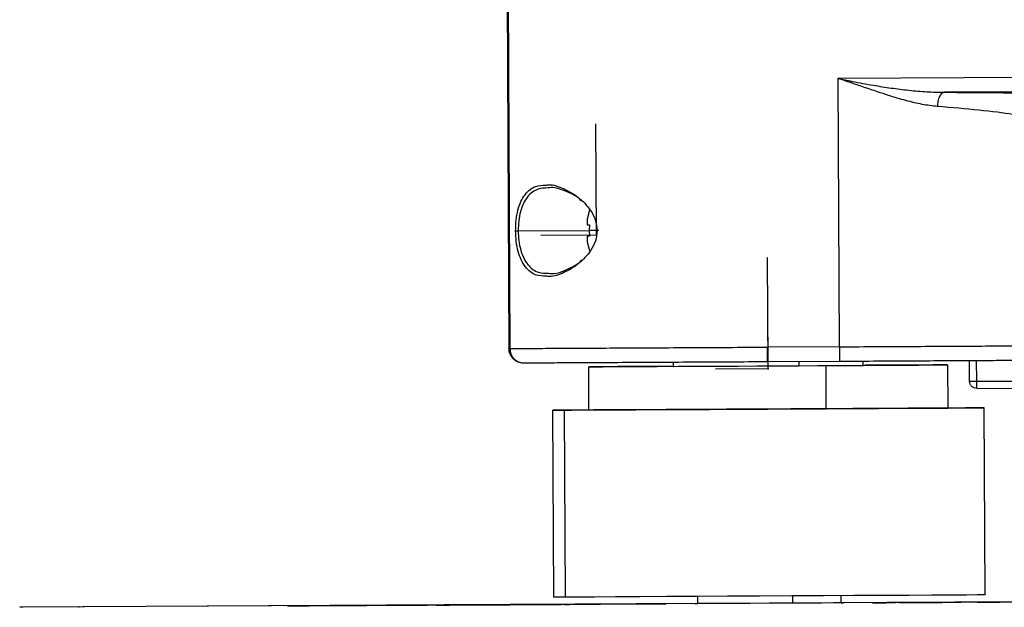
# Model space of a CAD drawing. Header units: millimetres. Extents: x -353 to -41, y 81 to 365.
# Tile 33 of 48: x -206 to -138, y 276 to 317. Entities that reach past the tile are written whole.
import ezdxf

# ---------------------------------------------------------------- set-up
doc = ezdxf.new("R2010")
doc.units = ezdxf.units.MM
doc.header["$PDSIZE"] = -1

msp = doc.modelspace()

# ---------------------------------------------------------------- linework, layer by layer
at = {"color": 7, "linetype": 'Continuous', "lineweight": 25}
for p, q in [((-172.671, 331.332), (-172.475, 294.26)), ((-172.598, 331.001), (-172.403, 294.261)), ((-84.901, 313.371), (-149.605, 313.028)), ((-149.605, 313.028), (-149.507, 294.381)), ((-84.893, 312.371), (-142.206, 312.067)), ((-166.885, 303.866), (-167.036, 303.246)), ((-167.035, 302.865), (-166.883, 302.866)), ((-166.883, 302.866), (-166.899, 302.466)), ((-171.831, 302.44), (-166.899, 302.466)), ((-166.878, 302.066), (-167.031, 302.065)), ((-167.031, 302.065), (-167.03, 302.065)), ((-166.368, 302.469), (-166.899, 302.466)), ((-166.899, 302.466), (-166.878, 302.066)), ((-167.028, 301.685), (-166.87, 301.066)), ((-154.483, 295.056), (-154.474, 293.356)), ((-149.507, 294.381), (-154.506, 294.355)), ((-172.475, 294.26), (-172.457, 294.26)), ((-172.457, 294.26), (-172.403, 294.261)), ((-166.955, 292.99), (-166.94, 289.99)), ((-161.057, 293.32), (-161.056, 293.021)), ((-154.498, 293.355), (-149.498, 293.382)), ((-154.474, 293.356), (-154.498, 293.355)), ((-152.33, 293.367), (-152.329, 293.067)), ((-150.412, 290.077), (-150.428, 293.077)), ((-147.856, 293.091), (-147.857, 293.39)), ((-141.94, 290.122), (-141.956, 293.122)), ((-140.452, 291.982), (-140.46, 293.43)), ((-139.954, 291.984), (-139.962, 293.433)), ((-139.954, 291.984), (-136.254, 292.004)), ((-139.95, 291.484), (-136.25, 291.504)), ((-169.44, 289.977), (-169.371, 276.977)), ((-168.639, 289.981), (-168.57, 276.981)), ((-139.371, 277.136), (-139.44, 290.136)), ((-41.488, 277.152), (-206.485, 276.277)), ((-159.368, 276.533), (-206.249, 276.284)), ((-159.518, 276.529), (-159.368, 276.53)), ((-159.371, 277.029), (-159.368, 276.53)), ((-152.76, 277.064), (-152.757, 276.565)), ((-149.368, 276.583), (-149.371, 277.082)), ((-41.252, 277.159), (-149.368, 276.586)), ((-149.368, 276.583), (-149.218, 276.584)), ((-145.704, 276.601), (-120.814, 276.733)), ((-120.806, 276.733), (-145.696, 276.601)), ((-145.696, 276.601), (-145.696, 276.601)), ((-145.605, 276.604), (-120.716, 276.736)), ((-120.708, 276.736), (-145.597, 276.604)), ((-145.597, 276.604), (-145.597, 276.604)), ((-138.405, 276.64), (-117.334, 276.752)), ((-117.326, 276.752), (-138.397, 276.64)), ((-138.397, 276.64), (-138.397, 276.64)), ((-138.34, 276.642), (-117.268, 276.754)), ((-117.26, 276.754), (-138.331, 276.642)), ((-138.331, 276.642), (-138.331, 276.642)), ((-206.249, 276.284), (-206.485, 276.277)), ((-186.372, 276.387), (-174.372, 276.45)), ((-174.364, 276.45), (-186.363, 276.387)), ((-186.363, 276.387), (-186.363, 276.387)), ((-182.924, 276.405), (-173.467, 276.455)), ((-173.459, 276.455), (-182.916, 276.405)), ((-182.916, 276.405), (-182.916, 276.405)), ((-182.891, 276.405), (-173.434, 276.456)), ((-173.426, 276.456), (-182.883, 276.406)), ((-182.883, 276.406), (-182.883, 276.406)), ((-179.476, 276.422), (-170.405, 276.471)), ((-170.397, 276.471), (-179.468, 276.423)), ((-179.468, 276.423), (-179.468, 276.423)), ((-179.411, 276.424), (-170.339, 276.472)), ((-170.331, 276.473), (-179.403, 276.425)), ((-179.403, 276.424), (-179.403, 276.425)), ((-176.029, 276.44), (-163.139, 276.509)), ((-163.131, 276.509), (-176.021, 276.441)), ((-176.021, 276.44), (-176.021, 276.441)), ((-175.93, 276.443), (-163.041, 276.511)), ((-163.032, 276.512), (-175.922, 276.443)), ((-175.922, 276.443), (-175.922, 276.443)), ((-174.364, 276.45), (-174.364, 276.45)), ((-173.459, 276.455), (-173.459, 276.455)), ((-173.426, 276.456), (-173.426, 276.456)), ((-170.397, 276.471), (-170.397, 276.471)), ((-170.331, 276.472), (-170.331, 276.473)), ((-163.131, 276.509), (-163.131, 276.509)), ((-163.032, 276.511), (-163.032, 276.512))]:
    msp.add_line(p, q, dxfattribs=at)
at = {"color": 7, "linetype": 'Continuous'}
for p, q in [((-166.397, 302.145), (-166.438, 309.88)), ((-166.397, 302.145), (-170.265, 302.125)), ((-154.455, 292.856), (-154.496, 300.591)), ((-154.455, 292.856), (-158.116, 292.837)), ((-202.367, 276.302), (-202.357, 276.302))]:
    msp.add_line(p, q, dxfattribs=at)
at = {"color": 7, "linetype": 'Continuous', "lineweight": 25, "flags": 128}
for points in [[(-161.056, 293.022), (-162.108, 293.016), (-163.63, 293.008), (-164.902, 293.001), (-165.89, 292.996), (-166.565, 292.992), (-166.91, 292.99), (-166.915, 292.99), (-166.581, 292.992), (-165.916, 292.995), (-164.938, 293), (-163.674, 293.007), (-162.159, 293.015), (-160.433, 293.024), (-158.545, 293.034), (-156.545, 293.044), (-154.488, 293.055), (-152.43, 293.066), (-150.428, 293.077)], [(-161.056, 293.021), (-161.02, 293.021), (-160.703, 293.023), (-160.074, 293.026), (-159.162, 293.031), (-158.014, 293.037), (-156.688, 293.044), (-155.25, 293.052), (-153.772, 293.059), (-152.329, 293.067)], [(-152.329, 293.067), (-150.992, 293.074), (-149.829, 293.08), (-148.897, 293.085), (-148.245, 293.089), (-147.904, 293.091), (-147.856, 293.091)], [(-150.428, 293.077), (-148.535, 293.087), (-146.804, 293.096), (-145.281, 293.104), (-144.009, 293.111), (-143.022, 293.116), (-142.346, 293.12), (-142.001, 293.122), (-141.996, 293.122), (-142.33, 293.121), (-142.996, 293.117), (-143.974, 293.112), (-145.237, 293.106), (-146.753, 293.098), (-147.729, 293.092)], [(-168.639, 289.981), (-169.201, 289.978), (-169.433, 289.977), (-169.33, 289.977), (-168.895, 289.98), (-168.136, 289.984), (-167.072, 289.99), (-166.94, 289.99)], [(-140.24, 290.132), (-139.678, 290.135), (-139.446, 290.136), (-139.549, 290.135), (-139.985, 290.133), (-140.743, 290.128), (-141.807, 290.123), (-143.154, 290.115), (-144.752, 290.107), (-146.568, 290.097), (-148.558, 290.087), (-150.681, 290.075), (-152.887, 290.064), (-155.128, 290.052), (-157.353, 290.04), (-159.514, 290.028), (-161.561, 290.018), (-163.449, 290.008), (-165.136, 289.999), (-166.584, 289.991), (-167.76, 289.985), (-168.639, 289.981)], [(-166.94, 289.99), (-166.899, 289.99), (-166.565, 289.992), (-165.9, 289.995), (-164.922, 290), (-163.658, 290.007), (-162.143, 290.015), (-160.417, 290.024), (-158.529, 290.034), (-156.529, 290.044), (-154.472, 290.055), (-152.414, 290.066), (-150.412, 290.077)], [(-150.412, 290.077), (-148.519, 290.087), (-146.788, 290.096), (-145.265, 290.104), (-143.993, 290.111), (-143.006, 290.117), (-142.33, 290.12), (-141.985, 290.122), (-141.94, 290.122)], [(-141.94, 290.123), (-141.119, 290.127), (-140.24, 290.132)], [(-168.57, 276.981), (-169.132, 276.978), (-169.364, 276.977), (-169.371, 276.977)], [(-139.371, 277.136), (-139.48, 277.135), (-139.916, 277.133), (-140.674, 277.129), (-141.738, 277.123), (-143.085, 277.116), (-144.684, 277.107), (-146.499, 277.097), (-148.49, 277.087), (-150.612, 277.075), (-152.818, 277.064), (-155.059, 277.052), (-157.285, 277.04), (-159.445, 277.029), (-161.492, 277.018), (-163.38, 277.008), (-165.067, 276.999), (-166.515, 276.991), (-167.691, 276.985), (-168.57, 276.981)], [(-149.218, 276.584), (-149.397, 276.583), (-149.915, 276.58), (-150.737, 276.575), (-151.805, 276.57), (-153.049, 276.563), (-154.382, 276.556), (-155.715, 276.549), (-156.955, 276.542), (-158.02, 276.537), (-158.835, 276.533), (-159.346, 276.53), (-159.518, 276.529)], [(-145.696, 276.601), (-146.27, 276.598), (-146.758, 276.596), (-147.084, 276.594), (-147.2, 276.593), (-147.087, 276.594), (-146.763, 276.596), (-146.278, 276.598), (-145.704, 276.601)], [(-145.597, 276.604), (-146.171, 276.601), (-146.659, 276.598), (-146.985, 276.597), (-147.101, 276.596), (-146.989, 276.597), (-146.665, 276.598), (-146.179, 276.601), (-145.605, 276.604)], [(-142.837, 276.618), (-142.934, 276.618), (-143.206, 276.616), (-143.612, 276.614), (-144.091, 276.611), (-144.569, 276.609), (-144.973, 276.607), (-145.243, 276.605), (-145.337, 276.605)], [(-145.337, 276.605), (-145.241, 276.605), (-144.969, 276.607), (-144.562, 276.609), (-144.084, 276.612), (-143.606, 276.614), (-143.201, 276.616), (-142.931, 276.618), (-142.837, 276.618)], [(-141.118, 276.627), (-141.215, 276.626), (-141.487, 276.625), (-141.893, 276.622), (-142.372, 276.62), (-142.85, 276.617), (-143.255, 276.615), (-143.524, 276.614), (-143.618, 276.613)], [(-143.618, 276.613), (-143.522, 276.614), (-143.25, 276.615), (-142.844, 276.618), (-142.365, 276.62), (-141.887, 276.623), (-141.482, 276.625), (-141.212, 276.626), (-141.118, 276.627)], [(-138.397, 276.64), (-138.972, 276.637), (-139.459, 276.635), (-139.786, 276.633), (-139.901, 276.632), (-139.789, 276.633), (-139.465, 276.635), (-138.979, 276.637), (-138.405, 276.64)], [(-138.331, 276.642), (-138.906, 276.639), (-139.393, 276.637), (-139.72, 276.635), (-139.836, 276.634), (-139.723, 276.635), (-139.399, 276.636), (-138.913, 276.639), (-138.34, 276.642)], [(-186.363, 276.387), (-186.938, 276.384), (-187.425, 276.381), (-187.752, 276.379), (-187.868, 276.379), (-187.755, 276.379), (-187.431, 276.381), (-186.945, 276.384), (-186.372, 276.387)], [(-182.916, 276.405), (-183.49, 276.402), (-183.978, 276.399), (-184.304, 276.397), (-184.42, 276.397), (-184.307, 276.397), (-183.984, 276.399), (-183.498, 276.402), (-182.924, 276.405)], [(-182.883, 276.406), (-183.457, 276.403), (-183.945, 276.4), (-184.271, 276.398), (-184.387, 276.398), (-184.274, 276.398), (-183.951, 276.4), (-183.465, 276.402), (-182.891, 276.405)], [(-179.468, 276.423), (-180.043, 276.42), (-180.53, 276.417), (-180.857, 276.415), (-180.972, 276.415), (-180.86, 276.415), (-180.536, 276.417), (-180.05, 276.419), (-179.476, 276.422)], [(-179.403, 276.425), (-179.977, 276.421), (-180.464, 276.419), (-180.791, 276.417), (-180.907, 276.416), (-180.794, 276.417), (-180.47, 276.419), (-179.984, 276.421), (-179.411, 276.424)], [(-176.021, 276.441), (-176.595, 276.438), (-177.082, 276.435), (-177.409, 276.433), (-177.525, 276.433), (-177.412, 276.433), (-177.088, 276.435), (-176.603, 276.437), (-176.029, 276.44)], [(-175.922, 276.443), (-176.496, 276.44), (-176.984, 276.438), (-177.31, 276.436), (-177.426, 276.435), (-177.314, 276.436), (-176.99, 276.438), (-176.504, 276.44), (-175.93, 276.443)], [(-174.372, 276.45), (-174.079, 276.452), (-173.798, 276.453), (-173.538, 276.455), (-173.31, 276.456), (-173.123, 276.457), (-172.984, 276.458), (-172.897, 276.458), (-172.868, 276.458)], [(-172.868, 276.458), (-172.896, 276.458), (-172.98, 276.458), (-173.118, 276.457), (-173.304, 276.456), (-173.531, 276.455), (-173.79, 276.454), (-174.071, 276.452), (-174.364, 276.45)], [(-173.467, 276.455), (-173.174, 276.456), (-172.893, 276.458), (-172.633, 276.459), (-172.405, 276.46), (-172.218, 276.461), (-172.079, 276.462), (-171.993, 276.463), (-171.963, 276.463)], [(-171.963, 276.463), (-171.991, 276.463), (-172.076, 276.462), (-172.214, 276.461), (-172.399, 276.461), (-172.626, 276.459), (-172.885, 276.458), (-173.166, 276.456), (-173.459, 276.455)], [(-173.434, 276.456), (-173.142, 276.457), (-172.86, 276.459), (-172.6, 276.46), (-172.372, 276.461), (-172.185, 276.462), (-172.046, 276.463), (-171.96, 276.463), (-171.93, 276.464)], [(-171.93, 276.464), (-171.958, 276.464), (-172.043, 276.463), (-172.181, 276.462), (-172.367, 276.461), (-172.593, 276.46), (-172.852, 276.459), (-173.133, 276.457), (-173.426, 276.456)], [(-170.405, 276.471), (-170.112, 276.472), (-169.831, 276.474), (-169.571, 276.475), (-169.343, 276.476), (-169.156, 276.477), (-169.016, 276.478), (-168.93, 276.478), (-168.901, 276.479)], [(-168.901, 276.479), (-168.929, 276.479), (-169.013, 276.478), (-169.151, 276.477), (-169.337, 276.476), (-169.564, 276.475), (-169.823, 276.474), (-170.104, 276.472), (-170.397, 276.471)], [(-170.339, 276.472), (-170.046, 276.474), (-169.765, 276.475), (-169.505, 276.477), (-169.277, 276.478), (-169.09, 276.479), (-168.951, 276.48), (-168.865, 276.48), (-168.835, 276.48)], [(-168.835, 276.48), (-168.863, 276.48), (-168.948, 276.48), (-169.086, 276.479), (-169.271, 276.478), (-169.498, 276.477), (-169.757, 276.476), (-170.038, 276.474), (-170.331, 276.473)], [(-168.618, 276.481), (-168.524, 276.481), (-168.254, 276.483), (-167.849, 276.485), (-167.371, 276.487), (-166.893, 276.49), (-166.486, 276.492), (-166.214, 276.494), (-166.118, 276.494)], [(-166.118, 276.494), (-166.212, 276.494), (-166.482, 276.492), (-166.886, 276.49), (-167.364, 276.488), (-167.843, 276.485), (-168.249, 276.483), (-168.521, 276.481), (-168.618, 276.481)], [(-163.139, 276.509), (-162.846, 276.51), (-162.565, 276.512), (-162.305, 276.513), (-162.077, 276.514), (-161.89, 276.515), (-161.751, 276.516), (-161.665, 276.517), (-161.635, 276.517)], [(-161.635, 276.517), (-161.663, 276.517), (-161.748, 276.516), (-161.886, 276.516), (-162.072, 276.515), (-162.298, 276.513), (-162.557, 276.512), (-162.838, 276.51), (-163.131, 276.509)], [(-163.041, 276.511), (-162.748, 276.513), (-162.466, 276.514), (-162.207, 276.516), (-161.979, 276.517), (-161.792, 276.518), (-161.652, 276.519), (-161.566, 276.519), (-161.537, 276.519)], [(-161.537, 276.519), (-161.565, 276.519), (-161.649, 276.519), (-161.787, 276.518), (-161.973, 276.517), (-162.2, 276.516), (-162.459, 276.515), (-162.74, 276.513), (-163.032, 276.512)]]:
    msp.add_lwpolyline(points, dxfattribs=at)
at = {"color": 7, "linetype": 'Continuous', "lineweight": 25}
for points, knots in [([(-149.605, 313.028), (-149.277, 312.96), (-148.457, 312.789), (-147.221, 312.562), (-145.906, 312.356), (-144.665, 312.202), (-143.431, 312.091), (-142.609, 312.075), (-142.206, 312.067)], [0, 0, 0, 0, 0.133123, 0.332868, 0.500005, 0.664792, 0.835489, 1, 1, 1, 1]), ([(-142.684, 311.08), (-143.039, 311.121), (-143.756, 311.203), (-144.895, 311.485), (-145.93, 311.795), (-146.917, 312.118), (-147.649, 312.366), (-148.273, 312.578), (-148.631, 312.701), (-148.949, 312.808), (-149.21, 312.896), (-149.432, 312.97), (-149.555, 313.011), (-149.591, 313.023), (-149.602, 313.027), (-149.605, 313.028)], [0, 0, 0, 0, 0.161045, 0.325699, 0.500347, 0.610302, 0.750012, 0.812463, 0.874945, 0.901846, 0.94671, 0.984923, 0.995354, 0.9984, 1, 1, 1, 1]), ([(-142.206, 312.067), (-142.266, 312.052), (-142.359, 312.029), (-142.47, 311.904), (-142.546, 311.777), (-142.608, 311.62), (-142.667, 311.392), (-142.677, 311.203), (-142.684, 311.08)], [0, 0, 0, 0, 0.239662, 0.368488, 0.499993, 0.631499, 0.760331, 1, 1, 1, 1]), ([(-142.206, 312.067), (-141.039, 312.061), (-138.695, 312.05), (-136.036, 312.009), (-134.157, 311.954), (-133.785, 311.909), (-133.598, 311.886)], [0, 0, 0, 0, 0.247028, 0.49606, 0.747061, 1, 1, 1, 1]), ([(-135.55, 309.913), (-135.552, 309.926), (-135.569, 310.032), (-135.941, 310.236), (-137.334, 310.53), (-139.615, 310.818), (-141.687, 310.995), (-142.684, 311.08)], [0, 0, 0, 0, 0.03035, 0.247283, 0.496221, 0.757422, 1, 1, 1, 1]), ([(-172.01, 302.44), (-172.003, 302.689), (-171.989, 303.188), (-171.859, 303.885), (-171.652, 304.49), (-171.272, 305.127), (-170.706, 305.587), (-170.157, 305.604), (-169.924, 305.611)], [0, 0, 0, 0, 0.134067, 0.268132, 0.402193, 0.536186, 0.802566, 1, 1, 1, 1]), ([(-169.758, 305.415), (-169.992, 305.409), (-170.536, 305.394), (-171.104, 304.96), (-171.481, 304.355), (-171.685, 303.783), (-171.811, 303.133), (-171.824, 302.671), (-171.831, 302.44)], [0, 0, 0, 0, 0.201802, 0.467806, 0.604486, 0.737514, 0.868718, 1, 1, 1, 1]), ([(-169.924, 305.611), (-169.846, 305.623), (-169.465, 305.685), (-168.684, 305.405), (-167.668, 304.84), (-166.888, 304.056), (-166.43, 303.215), (-166.375, 302.718), (-166.348, 302.469)], [0, 0, 0, 0, 0.060656, 0.295395, 0.529892, 0.764219, 0.882071, 1, 1, 1, 1]), ([(-167.43, 304.51), (-167.47, 304.552), (-167.804, 304.898), (-168.552, 305.196), (-169.309, 305.484), (-169.684, 305.427), (-169.758, 305.415)], [0, 0, 0, 0, 0.0578283, 0.4777961, 0.8973145, 1, 1, 1, 1]), ([(-172.01, 302.44), (-172.001, 302.44), (-171.982, 302.44), (-171.938, 302.44), (-171.886, 302.44), (-171.849, 302.44), (-171.831, 302.441)], [0, 0, 0, 0, 0.245075, 0.5, 0.754925, 1, 1, 1, 1]), ([(-169.89, 299.29), (-170.124, 299.294), (-170.673, 299.305), (-171.244, 299.759), (-171.63, 300.393), (-171.843, 300.995), (-171.981, 301.691), (-172, 302.19), (-172.01, 302.44)], [0, 0, 0, 0, 0.197544, 0.463884, 0.597847, 0.731893, 0.865952, 1, 1, 1, 1]), ([(-171.831, 302.44), (-171.821, 302.209), (-171.803, 301.748), (-171.67, 301.1), (-171.461, 300.529), (-171.077, 299.929), (-170.504, 299.5), (-169.961, 299.491), (-169.726, 299.487)], [0, 0, 0, 0, 0.131281, 0.262469, 0.395478, 0.532136, 0.798106, 1, 1, 1, 1]), ([(-166.348, 302.469), (-166.372, 302.22), (-166.422, 301.722), (-166.871, 300.876), (-167.643, 300.084), (-168.652, 299.509), (-169.431, 299.22), (-169.812, 299.278), (-169.89, 299.29)], [0, 0, 0, 0, 0.11795, 0.235819, 0.470176, 0.704699, 0.939462, 1, 1, 1, 1]), ([(-166.233, 302.469), (-166.251, 302.469), (-166.288, 302.469), (-166.344, 302.469), (-166.395, 302.469), (-166.429, 302.468), (-166.438, 302.468), (-166.422, 302.468), (-166.391, 302.469), (-166.361, 302.469), (-166.348, 302.469)], [0, 0, 0, 0, 0.102683, 0.222339, 0.356762, 0.5, 0.643238, 0.777661, 0.897317, 1, 1, 1, 1]), ([(-169.726, 299.487), (-169.652, 299.477), (-169.127, 299.404), (-168.353, 299.788), (-167.632, 300.176), (-167.447, 300.374), (-167.407, 300.417)], [0, 0, 0, 0, 0.102615, 0.730985, 0.941593, 1, 1, 1, 1]), ([(-172.403, 294.261), (-172.01, 294.263), (-171.224, 294.267), (-169.506, 294.276), (-167.481, 294.286), (-165.181, 294.298), (-162.68, 294.312), (-160.033, 294.326), (-157.293, 294.34), (-155.435, 294.35), (-154.506, 294.355)], [0, 0, 0, 0, 0.125058, 0.250139, 0.375143, 0.500168, 0.625129, 0.750108, 0.87505, 1, 1, 1, 1]), ([(-154.498, 293.355), (-154.499, 293.37), (-154.5, 293.4), (-154.502, 293.631), (-154.504, 293.962), (-154.506, 294.224), (-154.506, 294.355)], [0, 0, 0, 0, 0.250048, 0.499878, 0.749219, 1, 1, 1, 1]), ([(-172.457, 294.26), (-172.45, 294.172), (-172.435, 293.994), (-172.353, 293.837), (-172.312, 293.758)], [0, 0, 0, 0, 0.499232, 1, 1, 1, 1]), ([(-172.403, 294.261), (-172.4, 294.2), (-172.393, 294.074), (-172.34, 293.888), (-172.255, 293.708), (-172.17, 293.606), (-172.127, 293.555)], [0, 0, 0, 0, 0.233032, 0.480023, 0.737282, 1, 1, 1, 1]), ([(-172.127, 293.555), (-172.164, 293.585), (-172.235, 293.645), (-172.287, 293.721), (-172.312, 293.758)], [0, 0, 0, 0, 0.512601, 1, 1, 1, 1]), ([(-172.312, 293.758), (-172.293, 293.719), (-172.257, 293.643), (-172.204, 293.584), (-172.178, 293.555)], [0, 0, 0, 0, 0.50573, 1, 1, 1, 1]), ([(-172.127, 293.555), (-172.079, 293.51), (-171.984, 293.419), (-171.816, 293.33), (-171.643, 293.275), (-171.526, 293.269), (-171.47, 293.266)], [0, 0, 0, 0, 0.2627184, 0.5199773, 0.7669679, 1, 1, 1, 1]), ([(-171.47, 293.266), (-171.1, 293.268), (-170.359, 293.271), (-168.737, 293.28), (-166.822, 293.29), (-164.642, 293.301), (-162.268, 293.314), (-159.754, 293.327), (-157.149, 293.341), (-155.382, 293.35), (-154.498, 293.355)], [0, 0, 0, 0, 0.124201, 0.248681, 0.373436, 0.498446, 0.623654, 0.749021, 0.874483, 1, 1, 1, 1]), ([(-149.498, 293.382), (-148.706, 293.386), (-147.072, 293.394), (-144.647, 293.407), (-142.314, 293.42), (-140.231, 293.431), (-138.534, 293.44), (-137.329, 293.447), (-136.599, 293.451), (-136.507, 293.451), (-136.463, 293.451)], [0, 0, 0, 0, 0.116516, 0.2400113, 0.3686408, 0.5, 0.6313592, 0.7599887, 0.883484, 1, 1, 1, 1])]:
    msp.add_open_spline(points, degree=3, knots=knots, dxfattribs=at)
for points in [[(-167.036, 303.246), (-167.036, 303.198), (-167.036, 303.101), (-167.036, 302.944), (-167.035, 302.865)], [(-167.031, 302.065), (-167.031, 301.987), (-167.029, 301.83), (-167.029, 301.733), (-167.028, 301.685)], [(-154.509, 295.555), (-154.508, 295.516), (-154.508, 295.437), (-154.507, 295.338), (-154.507, 295.269), (-154.506, 295.26), (-154.506, 295.255)], [(-154.506, 294.355), (-154.506, 294.224), (-154.504, 293.962), (-154.502, 293.631), (-154.5, 293.4), (-154.499, 293.37), (-154.498, 293.355)], [(-149.507, 294.381), (-148.59, 294.386), (-146.757, 294.396), (-144.112, 294.41), (-141.672, 294.423), (-139.533, 294.435), (-137.772, 294.444), (-136.472, 294.451), (-135.632, 294.456), (-135.523, 294.456), (-135.468, 294.457)], [(-149.507, 294.381), (-149.506, 294.25), (-149.504, 293.988), (-149.502, 293.658), (-149.5, 293.427), (-149.499, 293.397), (-149.498, 293.382)], [(-172.178, 293.555), (-172.222, 293.603), (-172.31, 293.701), (-172.402, 293.876), (-172.463, 294.064), (-172.471, 294.195), (-172.475, 294.26)], [(-172.178, 293.555), (-172.129, 293.511), (-172.031, 293.425), (-171.855, 293.335), (-171.666, 293.276), (-171.535, 293.269), (-171.47, 293.266)], [(-140.452, 291.982), (-140.445, 291.982), (-140.43, 291.982), (-140.315, 291.982), (-140.15, 291.983), (-140.019, 291.984), (-139.954, 291.984)], [(-139.95, 291.484), (-140.015, 291.492), (-140.147, 291.506), (-140.312, 291.621), (-140.429, 291.785), (-140.445, 291.916), (-140.452, 291.982)], [(-139.95, 291.484), (-139.95, 291.492), (-139.951, 291.507), (-139.952, 291.623), (-139.953, 291.788), (-139.954, 291.919), (-139.954, 291.984)]]:
    msp.add_open_spline(points, degree=3, dxfattribs=at)
at = {"color": 7, "linetype": 'Continuous'}
for p in [(-166.397, 302.145), (-154.455, 292.856), (-202.367, 276.302)]:
    msp.add_point(p, dxfattribs=at)

doc.saveas('drawing.dxf')
